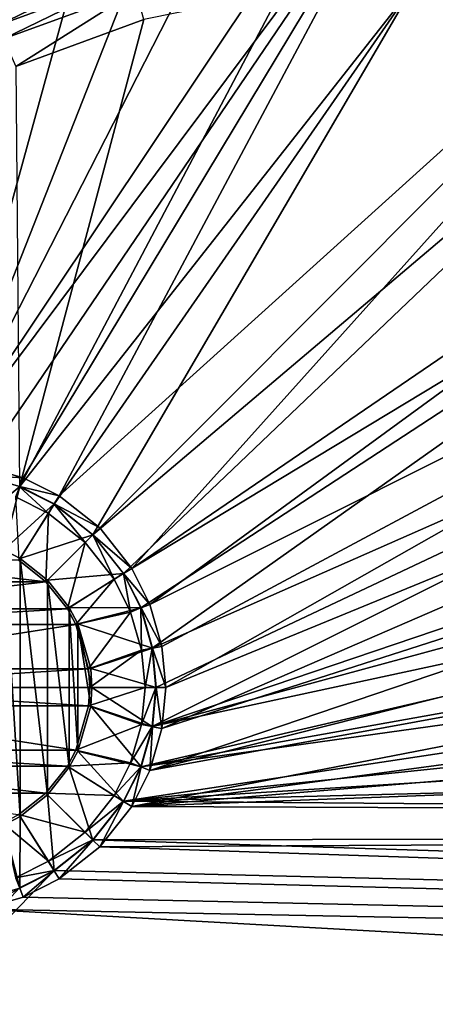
# Model space of a CAD drawing. Header units: metres. Extents: x -1501 to 0, y -1015 to 0.
# Tile 9 of 22: x -1196 to -1122, y -306 to -132. Entities that reach past the tile are written whole.
import ezdxf

# ---------------------------------------------------------------- set-up
doc = ezdxf.new("R2010")
doc.units = ezdxf.units.M

msp = doc.modelspace()

# ---------------------------------------------------------------- linework, layer by layer
at = {"layer": 'None'}
for points in [[(-1210, -210.077194, -406), (-1134.411499, -96.914032, -406), (-1125.44397, -96.89621, -406)], [(-1202.735352, -210.743744, -406), (-1210, -210.077194, -406), (-1125.44397, -96.89621, -406)], [(-1152.899658, -98.285149, -406), (-1134.411499, -96.914032, -406), (-1210, -210.077194, -406)], [(-1125.44397, -96.89621, -406), (-1195.304932, -212.880112, -406), (-1202.735352, -210.743744, -406)], [(-1188.928345, -216.09111, -406), (-1195.304932, -212.880112, -406), (-1125.44397, -96.89621, -406)], [(-1060.012207, -99.620453, -406), (-1188.928345, -216.09111, -406), (-1125.44397, -96.89621, -406)], [(-1166.847046, -100.529968, -406), (-1152.899658, -98.285149, -406), (-1210, -210.077194, -406)], [(-1210, -210.077194, -406), (-1180.786133, -103.854103, -406), (-1166.847046, -100.529968, -406)], [(-1181.770264, -221.770325, -406), (-1188.928345, -216.09111, -406), (-1060.012207, -99.620453, -406)], [(-1176.091064, -228.928284, -406), (-1181.770264, -221.770325, -406), (-1060.012207, -99.620453, -406)], [(-1060.012207, -99.620453, -406), (-994.370544, -105.012535, -406), (-1176.091064, -228.928284, -406)], [(-1197.112061, -109.2033, -406), (-1180.786133, -103.854103, -406), (-1210, -210.077194, -406)], [(-994.370544, -105.012535, -406), (-1172.880127, -235.304947, -406), (-1176.091064, -228.928284, -406)], [(-994.370544, -105.012535, -406), (-928.658752, -113.104782, -406), (-1172.880127, -235.304947, -406)], [(-928.658752, -113.104782, -406), (-1170.743774, -242.735291, -406), (-1172.880127, -235.304947, -406)], [(-1170.743774, -242.735291, -406), (-928.658752, -113.104782, -406), (-1170.077148, -250, -406)], [(-928.658752, -113.104782, -406), (-863.073975, -123.910141, -406), (-1170.077148, -250, -406)], [(-1176.7771, -121.612518, -401.100159), (-1200.948608, -130.449799, -401.100159), (-1199.89209, -132.778641, -401.92572)], [(-1176.078247, -124.072128, -401.92572), (-1176.7771, -121.612518, -401.100159), (-1199.89209, -132.778641, -401.92572)], [(-1176.078247, -124.072128, -401.92572), (-1199.89209, -132.778641, -401.92572), (-1198.809326, -135.164932, -402.52005)], [(-1175.362061, -126.59243, -402.52005), (-1176.078247, -124.072128, -401.92572), (-1198.809326, -135.164932, -402.52005)], [(-1170.077148, -250, -406), (-863.073975, -123.910141, -406), (-1170.743774, -257.264709, -406)], [(-863.073975, -123.910141, -406), (-797.747375, -137.438324, -406), (-1170.743774, -257.264709, -406)], [(-1198.809326, -135.164932, -402.52005), (-1196.598389, -140.03772, -403), (-1175.362061, -126.59243, -402.52005)], [(-1196.598389, -140.03772, -403), (-1173.95752, -131.733139, -403), (-1175.362061, -126.59243, -402.52005)], [(-1149.698486, -126.794411, -403), (-1195.942505, -214.49057, -403), (-1126.060425, -125.576042, -403)], [(-1195.942505, -214.49057, -403), (-1189.841309, -217.562958, -403), (-1126.060425, -125.576042, -403)], [(-1149.698486, -126.794411, -403), (-1173.95752, -131.733139, -403), (-1195.942505, -214.49057, -403)], [(-1126.060425, -125.576042, -403), (-1189.841309, -217.562958, -403), (-1182.995117, -222.995056, -403)], [(-1070.573486, -127.7332, -403), (-1126.060425, -125.576042, -403), (-1182.995117, -222.995056, -403)], [(-1070.573486, -127.7332, -403), (-1182.995117, -222.995056, -403), (-1177.562988, -229.841339, -403)], [(-1015.17218, -131.817627, -403), (-1070.573486, -127.7332, -403), (-1177.562988, -229.841339, -403)], [(-1173.95752, -131.733139, -403), (-1196.598389, -140.03772, -403), (-1195.942505, -214.49057, -403)], [(-1015.17218, -131.817627, -403), (-1177.562988, -229.841339, -403), (-1174.490601, -235.94249, -403)], [(-1172.446899, -243.050476, -403), (-1015.17218, -131.817627, -403), (-1174.490601, -235.94249, -403)], [(-939.834534, -140.495102, -403), (-1015.17218, -131.817627, -403), (-1172.446899, -243.050476, -403)], [(-1170.743774, -257.264709, -406), (-797.747375, -137.438324, -406), (-1172.880127, -264.695038, -406)], [(-797.747375, -137.438324, -406), (-732.884949, -153.671341, -406), (-1172.880127, -264.695038, -406)], [(-864.993042, -152.734634, -403), (-939.834534, -140.495102, -403), (-1172.446899, -256.949524, -403)], [(-939.834534, -140.495102, -403), (-1171.809204, -250, -403), (-1172.446899, -256.949524, -403)], [(-1171.809204, -250, -403), (-939.834534, -140.495102, -403), (-1172.446899, -243.050476, -403)], [(-1172.446899, -256.949524, -403), (-821.067383, -161.631119, -403), (-864.993042, -152.734634, -403)], [(-1172.880127, -264.695038, -406), (-732.884949, -153.671341, -406), (-668.619629, -172.593781, -406)], [(-777.408325, -171.755096, -403), (-821.067383, -161.631119, -403), (-1172.446899, -256.949524, -403)], [(-1172.880127, -264.695038, -406), (-668.619629, -172.593781, -406), (-1176.091064, -271.071716, -406)], [(-668.619629, -172.593781, -406), (-605.147095, -194.159134, -406), (-1176.091064, -271.071716, -406)], [(-1174.490601, -264.057495, -403), (-729.207825, -184.446411, -403), (-777.408325, -171.755096, -403)], [(-1174.490601, -264.057495, -403), (-777.408325, -171.755096, -403), (-1172.446899, -256.949524, -403)], [(-688.716125, -196.364151, -403), (-729.207825, -184.446411, -403), (-1174.490601, -264.057495, -403)], [(-1176.091064, -271.071716, -406), (-605.147095, -194.159134, -406), (-542.608215, -218.322891, -406)], [(-635.930908, -213.669968, -403), (-688.716125, -196.364151, -403), (-1177.562988, -270.158661, -403)], [(-1177.562988, -270.158661, -403), (-688.716125, -196.364151, -403), (-1174.490601, -264.057495, -403)], [(-1203.04248, -212.403564, -408.923737), (-1202.735352, -210.743744, -406), (-1195.304932, -212.880112, -406)], [(-1206.66748, -223.341812, -411.970001), (-1203.04248, -212.403564, -408.923737), (-1195.92627, -214.449615, -408.923737)], [(-1195.92627, -214.449615, -408.923737), (-1203.04248, -212.403564, -408.923737), (-1195.304932, -212.880112, -406)], [(-1195.92627, -214.449615, -408.923737), (-1195.304932, -212.880112, -406), (-1188.928345, -216.09111, -406)], [(-583.776184, -232.799683, -403), (-635.930908, -213.669968, -403), (-1177.562988, -270.158661, -403)], [(-1198.718872, -225.617599, -411.970001), (-1206.66748, -223.341812, -411.970001), (-1195.92627, -214.449615, -408.923737)], [(-1198.718872, -225.617599, -411.970001), (-1195.92627, -214.449615, -408.923737), (-1189.818115, -217.525528, -408.923737)], [(-1196.653931, -216.287582, -406.347565), (-1190.860229, -219.205322, -406.347565), (-1195.942505, -214.49057, -403)], [(-1190.860229, -219.205322, -406.347565), (-1189.841309, -217.562958, -403), (-1195.942505, -214.49057, -403)], [(-1189.818115, -217.525528, -408.923737), (-1195.92627, -214.449615, -408.923737), (-1188.928345, -216.09111, -406)], [(-1189.818115, -217.525528, -408.923737), (-1188.928345, -216.09111, -406), (-1181.770264, -221.770325, -406)], [(-1195.859497, -227.156845, -411.970001), (-1198.718872, -225.617599, -411.970001), (-1189.818115, -217.525528, -408.923737)], [(-1196.067017, -227.492889, -408.970001), (-1190.860229, -219.205322, -406.347565), (-1196.653931, -216.287582, -406.347565)], [(-1195.859497, -227.156845, -411.970001), (-1189.818115, -217.525528, -408.923737), (-1182.963867, -222.963928, -408.923737)], [(-1190.860229, -219.205322, -406.347565), (-1184.361694, -224.361694, -406.347565), (-1189.841309, -217.562958, -403)], [(-1184.361694, -224.361694, -406.347565), (-1182.995117, -222.995056, -403), (-1189.841309, -217.562958, -403)], [(-1182.963867, -222.963928, -408.923737), (-1189.818115, -217.525528, -408.923737), (-1181.770264, -221.770325, -406)], [(-1196.067017, -227.492889, -408.970001), (-1191.282349, -231.282379, -408.970001), (-1190.860229, -219.205322, -406.347565)], [(-1191.282349, -231.282379, -408.970001), (-1184.361694, -224.361694, -406.347565), (-1190.860229, -219.205322, -406.347565)], [(-542.608215, -218.322891, -406), (-481.171814, -245.016495, -406), (-1176.091064, -271.071716, -406)], [(-1191.003052, -231.003098, -411.970001), (-1195.859497, -227.156845, -411.970001), (-1182.963867, -222.963928, -408.923737)], [(-1191.003052, -231.003098, -411.970001), (-1182.963867, -222.963928, -408.923737), (-1177.525513, -229.81813, -408.923737)], [(-1184.361694, -224.361694, -406.347565), (-1179.205322, -230.860184, -406.347565), (-1182.995117, -222.995056, -403)], [(-1179.205322, -230.860184, -406.347565), (-1177.562988, -229.841339, -403), (-1182.995117, -222.995056, -403)], [(-1182.963867, -222.963928, -408.923737), (-1181.770264, -221.770325, -406), (-1176.091064, -228.928284, -406)], [(-1177.525513, -229.81813, -408.923737), (-1182.963867, -222.963928, -408.923737), (-1176.091064, -228.928284, -406)], [(-1191.282349, -231.282379, -408.970001), (-1187.49292, -236.066986, -408.970001), (-1184.361694, -224.361694, -406.347565)], [(-1187.49292, -236.066986, -408.970001), (-1179.205322, -230.860184, -406.347565), (-1184.361694, -224.361694, -406.347565)], [(-1195.859497, -227.156845, -411.970001), (-1195.859497, -272.84314, -411.970001), (-1198.718872, -225.617599, -411.970001)], [(-1195.859497, -272.84314, -411.970001), (-1198.718872, -274.382416, -411.970001), (-1198.718872, -225.617599, -411.970001)], [(-1191.282349, -231.282379, -408.970001), (-1223.932983, -227.492889, -408.970001), (-1228.717651, -231.282379, -408.970001)], [(-1191.282349, -231.282379, -408.970001), (-1196.067017, -227.492889, -408.970001), (-1223.932983, -227.492889, -408.970001)], [(-1191.003052, -231.003098, -411.970001), (-1191.003052, -268.996887, -411.970001), (-1195.859497, -227.156845, -411.970001)], [(-1191.003052, -268.996887, -411.970001), (-1195.859497, -272.84314, -411.970001), (-1195.859497, -227.156845, -411.970001)], [(-1187.15686, -235.859467, -411.970001), (-1191.003052, -231.003098, -411.970001), (-1177.525513, -229.81813, -408.923737)], [(-1187.15686, -235.859467, -411.970001), (-1177.525513, -229.81813, -408.923737), (-1174.449585, -235.926285, -408.923737)], [(-1179.205322, -230.860184, -406.347565), (-1176.287598, -236.6539, -406.347565), (-1177.562988, -229.841339, -403)], [(-1176.287598, -236.6539, -406.347565), (-1174.490601, -235.94249, -403), (-1177.562988, -229.841339, -403)], [(-1177.525513, -229.81813, -408.923737), (-1176.091064, -228.928284, -406), (-1172.880127, -235.304947, -406)], [(-1174.449585, -235.926285, -408.923737), (-1177.525513, -229.81813, -408.923737), (-1172.880127, -235.304947, -406)], [(-1187.49292, -236.066986, -408.970001), (-1191.282349, -231.282379, -408.970001), (-1232.50708, -236.066986, -408.970001)], [(-1232.50708, -236.066986, -408.970001), (-1191.282349, -231.282379, -408.970001), (-1228.717651, -231.282379, -408.970001)], [(-1187.15686, -235.859467, -411.970001), (-1187.15686, -264.140533, -411.970001), (-1191.003052, -231.003098, -411.970001)], [(-1187.15686, -264.140533, -411.970001), (-1191.003052, -268.996887, -411.970001), (-1191.003052, -231.003098, -411.970001)], [(-1187.49292, -236.066986, -408.970001), (-1185.975464, -238.885956, -408.970001), (-1179.205322, -230.860184, -406.347565)], [(-1185.975464, -238.885956, -408.970001), (-1176.287598, -236.6539, -406.347565), (-1179.205322, -230.860184, -406.347565)], [(-1177.562988, -270.158661, -403), (-532.852417, -253.500992, -403), (-583.776184, -232.799683, -403)], [(-1174.449585, -235.926285, -408.923737), (-1172.880127, -235.304947, -406), (-1170.743774, -242.735291, -406)], [(-1185.975464, -238.885956, -408.970001), (-1187.49292, -236.066986, -408.970001), (-1234.024536, -238.885956, -408.970001)], [(-1234.024536, -238.885956, -408.970001), (-1187.49292, -236.066986, -408.970001), (-1232.50708, -236.066986, -408.970001)], [(-1185.617554, -238.718918, -411.970001), (-1187.15686, -235.859467, -411.970001), (-1174.449585, -235.926285, -408.923737)], [(-1185.617554, -238.718918, -411.970001), (-1185.617554, -261.281067, -411.970001), (-1187.15686, -235.859467, -411.970001)], [(-1185.617554, -261.281067, -411.970001), (-1187.15686, -264.140533, -411.970001), (-1187.15686, -235.859467, -411.970001)], [(-1185.975464, -238.885956, -408.970001), (-1183.733887, -246.71492, -408.970001), (-1176.287598, -236.6539, -406.347565)], [(-1185.617554, -238.718918, -411.970001), (-1174.449585, -235.926285, -408.923737), (-1172.403564, -243.042465, -408.923737)], [(-1183.733887, -246.71492, -408.970001), (-1174.34729, -243.402161, -406.347565), (-1176.287598, -236.6539, -406.347565)], [(-1176.287598, -236.6539, -406.347565), (-1174.34729, -243.402161, -406.347565), (-1174.490601, -235.94249, -403)], [(-1174.34729, -243.402161, -406.347565), (-1172.446899, -243.050476, -403), (-1174.490601, -235.94249, -403)], [(-1172.403564, -243.042465, -408.923737), (-1174.449585, -235.926285, -408.923737), (-1170.743774, -242.735291, -406)], [(-1183.341797, -246.66748, -411.970001), (-1185.617554, -238.718918, -411.970001), (-1172.403564, -243.042465, -408.923737)], [(-1183.341797, -246.66748, -411.970001), (-1183.134277, -250, -411.970001), (-1185.617554, -238.718918, -411.970001)], [(-1183.134277, -250, -411.970001), (-1183.341797, -253.33252, -411.970001), (-1185.617554, -238.718918, -411.970001)], [(-1185.617554, -238.718918, -411.970001), (-1183.341797, -253.33252, -411.970001), (-1185.617554, -261.281067, -411.970001)], [(-1183.733887, -246.71492, -408.970001), (-1185.975464, -238.885956, -408.970001), (-1236.266113, -246.71492, -408.970001)], [(-1236.266113, -246.71492, -408.970001), (-1185.975464, -238.885956, -408.970001), (-1234.024536, -238.885956, -408.970001)], [(-1183.733887, -246.71492, -408.970001), (-1183.529297, -250, -408.970001), (-1174.34729, -243.402161, -406.347565)], [(-1183.529297, -250, -408.970001), (-1173.741943, -250, -406.347565), (-1174.34729, -243.402161, -406.347565)], [(-1183.341797, -246.66748, -411.970001), (-1172.403564, -243.042465, -408.923737), (-1171.765259, -250, -408.923737)], [(-1174.34729, -243.402161, -406.347565), (-1173.741943, -250, -406.347565), (-1172.446899, -243.050476, -403)], [(-1173.741943, -250, -406.347565), (-1171.809204, -250, -403), (-1172.446899, -243.050476, -403)], [(-1172.403564, -243.042465, -408.923737), (-1170.743774, -242.735291, -406), (-1170.077148, -250, -406)], [(-1171.765259, -250, -408.923737), (-1172.403564, -243.042465, -408.923737), (-1170.077148, -250, -406)], [(-481.171814, -245.016495, -406), (-420.990051, -274.161865, -406), (-1176.091064, -271.071716, -406)], [(-1236.470703, -250, -408.970001), (-1183.529297, -250, -408.970001), (-1183.733887, -246.71492, -408.970001)], [(-1236.470703, -250, -408.970001), (-1183.733887, -246.71492, -408.970001), (-1236.266113, -246.71492, -408.970001)], [(-1183.134277, -250, -411.970001), (-1183.341797, -246.66748, -411.970001), (-1171.765259, -250, -408.923737)], [(-1236.266113, -253.28508, -408.970001), (-1183.733887, -253.28508, -408.970001), (-1236.470703, -250, -408.970001)], [(-1183.733887, -253.28508, -408.970001), (-1183.529297, -250, -408.970001), (-1236.470703, -250, -408.970001)], [(-1174.34729, -256.597839, -406.347565), (-1173.741943, -250, -406.347565), (-1183.733887, -253.28508, -408.970001)], [(-1173.741943, -250, -406.347565), (-1183.529297, -250, -408.970001), (-1183.733887, -253.28508, -408.970001)], [(-1172.403564, -256.95755, -408.923737), (-1183.341797, -253.33252, -411.970001), (-1183.134277, -250, -411.970001)], [(-1171.765259, -250, -408.923737), (-1172.403564, -256.95755, -408.923737), (-1183.134277, -250, -411.970001)], [(-1172.446899, -256.949524, -403), (-1171.809204, -250, -403), (-1174.34729, -256.597839, -406.347565)], [(-1171.809204, -250, -403), (-1173.741943, -250, -406.347565), (-1174.34729, -256.597839, -406.347565)], [(-1170.743774, -257.264709, -406), (-1172.403564, -256.95755, -408.923737), (-1171.765259, -250, -408.923737)], [(-1170.077148, -250, -406), (-1170.743774, -257.264709, -406), (-1171.765259, -250, -408.923737)], [(-1234.024536, -261.114044, -408.970001), (-1185.975464, -261.114044, -408.970001), (-1236.266113, -253.28508, -408.970001)], [(-1185.975464, -261.114044, -408.970001), (-1183.733887, -253.28508, -408.970001), (-1236.266113, -253.28508, -408.970001)], [(-1174.34729, -256.597839, -406.347565), (-1183.733887, -253.28508, -408.970001), (-1185.975464, -261.114044, -408.970001)], [(-1174.449585, -264.0737, -408.923737), (-1185.617554, -261.281067, -411.970001), (-1183.341797, -253.33252, -411.970001)], [(-1172.403564, -256.95755, -408.923737), (-1174.449585, -264.0737, -408.923737), (-1183.341797, -253.33252, -411.970001)], [(-482.670319, -275.940369, -403), (-532.852417, -253.500992, -403), (-1177.562988, -270.158661, -403)], [(-1176.287598, -263.3461, -406.347565), (-1174.34729, -256.597839, -406.347565), (-1185.975464, -261.114044, -408.970001)], [(-1172.446899, -256.949524, -403), (-1174.34729, -256.597839, -406.347565), (-1176.287598, -263.3461, -406.347565)], [(-1174.490601, -264.057495, -403), (-1172.446899, -256.949524, -403), (-1176.287598, -263.3461, -406.347565)], [(-1172.880127, -264.695038, -406), (-1174.449585, -264.0737, -408.923737), (-1172.403564, -256.95755, -408.923737)], [(-1170.743774, -257.264709, -406), (-1172.880127, -264.695038, -406), (-1172.403564, -256.95755, -408.923737)], [(-1232.50708, -263.933014, -408.970001), (-1187.49292, -263.933014, -408.970001), (-1234.024536, -261.114044, -408.970001)], [(-1187.49292, -263.933014, -408.970001), (-1185.975464, -261.114044, -408.970001), (-1234.024536, -261.114044, -408.970001)], [(-1176.287598, -263.3461, -406.347565), (-1185.975464, -261.114044, -408.970001), (-1187.49292, -263.933014, -408.970001)], [(-1177.525513, -270.181885, -408.923737), (-1187.15686, -264.140533, -411.970001), (-1185.617554, -261.281067, -411.970001)], [(-1174.449585, -264.0737, -408.923737), (-1177.525513, -270.181885, -408.923737), (-1185.617554, -261.281067, -411.970001)], [(-1228.717651, -268.717621, -408.970001), (-1191.282349, -268.717621, -408.970001), (-1232.50708, -263.933014, -408.970001)], [(-1191.282349, -268.717621, -408.970001), (-1187.49292, -263.933014, -408.970001), (-1232.50708, -263.933014, -408.970001)], [(-1179.205322, -269.139832, -406.347565), (-1187.49292, -263.933014, -408.970001), (-1191.282349, -268.717621, -408.970001)], [(-1182.963867, -277.036072, -408.923737), (-1191.003052, -268.996887, -411.970001), (-1187.15686, -264.140533, -411.970001)], [(-1179.205322, -269.139832, -406.347565), (-1176.287598, -263.3461, -406.347565), (-1187.49292, -263.933014, -408.970001)], [(-1177.525513, -270.181885, -408.923737), (-1182.963867, -277.036072, -408.923737), (-1187.15686, -264.140533, -411.970001)], [(-1174.490601, -264.057495, -403), (-1176.287598, -263.3461, -406.347565), (-1179.205322, -269.139832, -406.347565)], [(-1177.562988, -270.158661, -403), (-1174.490601, -264.057495, -403), (-1179.205322, -269.139832, -406.347565)], [(-1176.091064, -271.071716, -406), (-1177.525513, -270.181885, -408.923737), (-1174.449585, -264.0737, -408.923737)], [(-1172.880127, -264.695038, -406), (-1176.091064, -271.071716, -406), (-1174.449585, -264.0737, -408.923737)], [(-1196.067017, -272.507111, -408.970001), (-1191.282349, -268.717621, -408.970001), (-1228.717651, -268.717621, -408.970001)], [(-1184.361694, -275.638306, -406.347565), (-1191.282349, -268.717621, -408.970001), (-1196.067017, -272.507111, -408.970001)], [(-1189.818115, -282.474457, -408.923737), (-1195.859497, -272.84314, -411.970001), (-1191.003052, -268.996887, -411.970001)], [(-1184.361694, -275.638306, -406.347565), (-1179.205322, -269.139832, -406.347565), (-1191.282349, -268.717621, -408.970001)], [(-1182.963867, -277.036072, -408.923737), (-1189.818115, -282.474457, -408.923737), (-1191.003052, -268.996887, -411.970001)], [(-1177.562988, -270.158661, -403), (-1179.205322, -269.139832, -406.347565), (-1184.361694, -275.638306, -406.347565)], [(-1182.995117, -277.004944, -403), (-1177.562988, -270.158661, -403), (-1184.361694, -275.638306, -406.347565)], [(-1182.995117, -277.004944, -403), (-482.670319, -275.940369, -403), (-1177.562988, -270.158661, -403)], [(-1181.770264, -278.229675, -406), (-1182.963867, -277.036072, -408.923737), (-1177.525513, -270.181885, -408.923737)], [(-1176.091064, -271.071716, -406), (-1181.770264, -278.229675, -406), (-1177.525513, -270.181885, -408.923737)], [(-1176.091064, -271.071716, -406), (-420.990051, -274.161865, -406), (-1181.770264, -278.229675, -406)], [(-1190.860229, -280.794678, -406.347565), (-1196.067017, -272.507111, -408.970001), (-1198.885986, -274.024506, -408.970001)], [(-1195.92627, -285.550385, -408.923737), (-1198.718872, -274.382416, -411.970001), (-1195.859497, -272.84314, -411.970001)], [(-1190.860229, -280.794678, -406.347565), (-1184.361694, -275.638306, -406.347565), (-1196.067017, -272.507111, -408.970001)], [(-1189.818115, -282.474457, -408.923737), (-1195.92627, -285.550385, -408.923737), (-1195.859497, -272.84314, -411.970001)], [(-1195.92627, -285.550385, -408.923737), (-1203.04248, -287.596436, -408.923737), (-1198.718872, -274.382416, -411.970001)], [(-1196.653931, -283.712402, -406.347565), (-1190.860229, -280.794678, -406.347565), (-1198.885986, -274.024506, -408.970001)], [(-420.990051, -274.161865, -406), (-362.194397, -305.676514, -406), (-1181.770264, -278.229675, -406)], [(-1182.995117, -277.004944, -403), (-1184.361694, -275.638306, -406.347565), (-1190.860229, -280.794678, -406.347565)], [(-1189.841309, -282.437042, -403), (-1182.995117, -277.004944, -403), (-1190.860229, -280.794678, -406.347565)], [(-1189.841309, -282.437042, -403), (-431.749786, -300.878235, -403), (-1182.995117, -277.004944, -403)], [(-1188.928345, -283.908905, -406), (-1189.818115, -282.474457, -408.923737), (-1182.963867, -277.036072, -408.923737)], [(-1181.770264, -278.229675, -406), (-1188.928345, -283.908905, -406), (-1182.963867, -277.036072, -408.923737)], [(-431.749786, -300.878235, -403), (-482.670319, -275.940369, -403), (-1182.995117, -277.004944, -403)], [(-1181.770264, -278.229675, -406), (-362.194397, -305.676514, -406), (-1188.928345, -283.908905, -406)], [(-1189.841309, -282.437042, -403), (-1190.860229, -280.794678, -406.347565), (-1196.653931, -283.712402, -406.347565)], [(-1271.235474, -366.946289, -403), (-1189.841309, -282.437042, -403), (-1195.942505, -285.50943, -403)], [(-431.749786, -300.878235, -403), (-1189.841309, -282.437042, -403), (-1271.235474, -366.946289, -403)], [(-1195.942505, -285.50943, -403), (-1189.841309, -282.437042, -403), (-1196.653931, -283.712402, -406.347565)], [(-1195.304932, -287.119873, -406), (-1195.92627, -285.550385, -408.923737), (-1189.818115, -282.474457, -408.923737)], [(-1188.928345, -283.908905, -406), (-1195.304932, -287.119873, -406), (-1189.818115, -282.474457, -408.923737)], [(-362.194397, -305.676514, -406), (-1195.304932, -287.119873, -406), (-1188.928345, -283.908905, -406)], [(-1202.735352, -289.256256, -406), (-1203.04248, -287.596436, -408.923737), (-1195.92627, -285.550385, -408.923737)], [(-1195.304932, -287.119873, -406), (-1202.735352, -289.256256, -406), (-1195.92627, -285.550385, -408.923737)], [(-1202.735352, -289.256256, -406), (-1195.304932, -287.119873, -406), (-362.194397, -305.676514, -406)], [(-1312.803101, -341.554382, -406), (-1202.735352, -289.256256, -406), (-304.942993, -339.447876, -406)], [(-304.942993, -339.447876, -406), (-1202.735352, -289.256256, -406), (-362.194397, -305.676514, -406)], [(-366.032349, -336.482452, -403), (-431.749786, -300.878235, -403), (-1271.235474, -366.946289, -403)]]:
    msp.add_3dface(points, dxfattribs=at)

doc.saveas('drawing.dxf')
